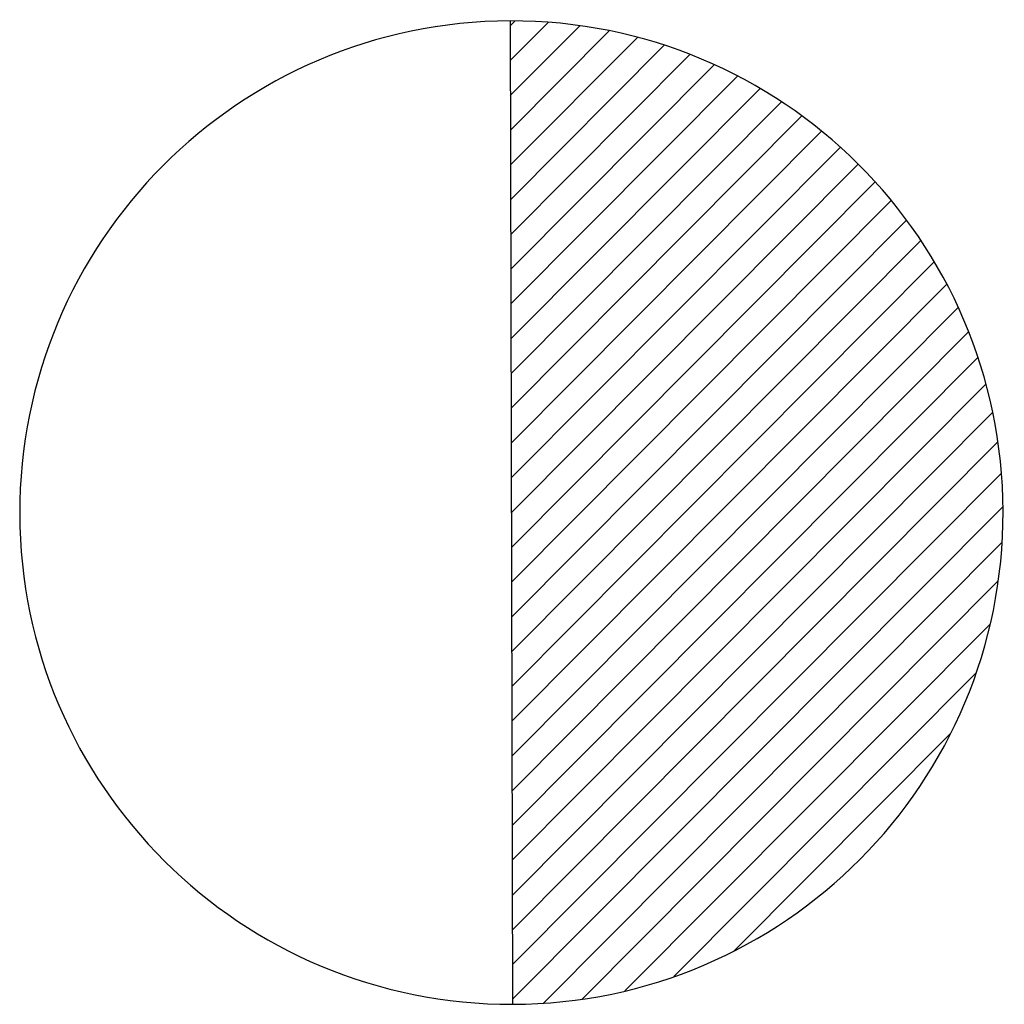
# Model space of a CAD drawing. Extents: x 0 to 1135, y 0 to 594.
# Tile 115 of 153: x 1084.6 to 1086.2, y 206.5 to 208.1. Entities that reach past the tile are written whole.
import ezdxf

# ---------------------------------------------------------------- set-up
doc = ezdxf.new("R2010")
doc.units = 0
doc.header["$LTSCALE"] = 2
doc.header["$MEASUREMENT"] = 0
doc.linetypes.add('AUSGEZOGEN', pattern=[0])
doc.layers.get('0').update_dxf_attribs({"color": 8, "linetype": 'AUSGEZOGEN'})
doc.layers.add('SIGNATUR', color=8, linetype='AUSGEZOGEN')

# ---------------------------------------------------------------- blocks, each defined once
blk = doc.blocks.new('*X56')
at = {"color": 0}
for p, q in [((0, 0.9899), (0.01, 0.9999)), ((0, 0.9192), (0.0777, 0.997)), ((0, 0.8485), (0.1414, 0.9899)), ((0, 0.7778), (0.2016, 0.9795)), ((0, 0.7071), (0.2588, 0.9659)), ((0, 0.6364), (0.3133, 0.9497)), ((0, 0.5657), (0.3652, 0.9309)), ((0, 0.495), (0.4149, 0.9099)), ((0, 0.4243), (0.4624, 0.8867)), ((0, 0.3536), (0.5079, 0.8614)), ((0, 0.2828), (0.5514, 0.8342)), ((0, 0.2121), (0.593, 0.8052)), ((0, 0.1414), (0.6329, 0.7743)), ((0, 0.0707), (0.6709, 0.7416)), ((0, 0), (0.7071, 0.7071)), ((0, -0.0707), (0.7416, 0.6709)), ((0, -0.1414), (0.7743, 0.6329)), ((0, -0.2121), (0.8052, 0.593)), ((0, -0.2828), (0.8342, 0.5514)), ((0, -0.3536), (0.8614, 0.5079)), ((0, -0.4243), (0.8867, 0.4624)), ((0, -0.495), (0.9099, 0.4149)), ((0, -0.5657), (0.9309, 0.3652)), ((0, -0.6364), (0.9497, 0.3133)), ((0, -0.7071), (0.9659, 0.2588)), ((0, -0.7778), (0.9795, 0.2016)), ((0, -0.8485), (0.9899, 0.1414)), ((0, -0.9192), (0.997, 0.0777)), ((0, -0.9899), (0.9999, 0.01)), ((0.0626, -0.998), (0.998, -0.0626)), ((0.1414, -0.9899), (0.9899, -0.1414)), ((0.2285, -0.9735), (0.9735, -0.2285)), ((0.3282, -0.9446), (0.9446, -0.3282)), ((0.451, -0.8925), (0.8925, -0.451))]:
    blk.add_line(p, q, dxfattribs=at)
blk = doc.blocks.new('*X62')
at = {"color": 0}
for p, q in [((0, 0.9899), (0.01, 0.9999)), ((0, 0.9192), (0.0777, 0.997)), ((0, 0.8485), (0.1414, 0.9899)), ((0, 0.7778), (0.2016, 0.9795)), ((0, 0.7071), (0.2588, 0.9659)), ((0, 0.6364), (0.3133, 0.9497)), ((0, 0.5657), (0.3652, 0.9309)), ((0, 0.495), (0.4149, 0.9099)), ((0, 0.4243), (0.4624, 0.8867)), ((0, 0.3536), (0.5079, 0.8614)), ((0, 0.2828), (0.5514, 0.8342)), ((0, 0.2121), (0.593, 0.8052)), ((0, 0.1414), (0.6329, 0.7743)), ((0, 0.0707), (0.6709, 0.7416)), ((0, 0), (0.7071, 0.7071)), ((0, -0.0707), (0.7416, 0.6709)), ((0, -0.1414), (0.7743, 0.6329)), ((0, -0.2121), (0.8052, 0.593)), ((0, -0.2828), (0.8342, 0.5514)), ((0, -0.3536), (0.8614, 0.5079)), ((0, -0.4243), (0.8867, 0.4624)), ((0, -0.495), (0.9099, 0.4149)), ((0, -0.5657), (0.9309, 0.3652)), ((0, -0.6364), (0.9497, 0.3133)), ((0, -0.7071), (0.9659, 0.2588)), ((0, -0.7778), (0.9795, 0.2016)), ((0, -0.8485), (0.9899, 0.1414)), ((0, -0.9192), (0.997, 0.0777)), ((0, -0.9899), (0.9999, 0.01)), ((0.0626, -0.998), (0.998, -0.0626)), ((0.1414, -0.9899), (0.9899, -0.1414)), ((0.2285, -0.9735), (0.9735, -0.2285)), ((0.3282, -0.9446), (0.9446, -0.3282)), ((0.451, -0.8925), (0.8925, -0.451))]:
    blk.add_line(p, q, dxfattribs=at)

msp = doc.modelspace()

# ---------------------------------------------------------------- linework, layer by layer
at = {"layer": 'SIGNATUR'}
msp.add_line((1085.3932, 208.1), (1085.3973, 206.5001), dxfattribs=at)
msp.add_line((1085.3932, 208.1), (1085.3973, 206.5001), dxfattribs=at)
for centre, radius, start, end in [((1085.3953, 207.3001), 0.8, 90.1472, 270.1472), ((1085.3953, 207.3001), 0.8, 90.1472, 270.1472), ((1085.3953, 207.3001), 0.8, 270.1472, 90.1472), ((1085.3953, 207.3001), 0.8, 270.1472, 90.1472), ((1085.3973, 206.5001), 0, 270.1472, 0.1472), ((1085.3973, 206.5001), 0, 270.1472, 0.1472)]:
    msp.add_arc(centre, radius, start, end, dxfattribs=at)
msp.add_point((1085.3953, 207.3001), dxfattribs=at)
msp.add_point((1085.3953, 207.3001), dxfattribs=at)

# ---------------------------------------------------------------- block references
at = {"layer": 'SIGNATUR', "xscale": 0.8000000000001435, "yscale": 0.8000000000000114, "zscale": 0.8, "rotation": 0.1471602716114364}
for name in ['*X56', '*X62']:
    msp.add_blockref(name, (1085.3953, 207.3001), dxfattribs=at)

doc.saveas('drawing.dxf')
